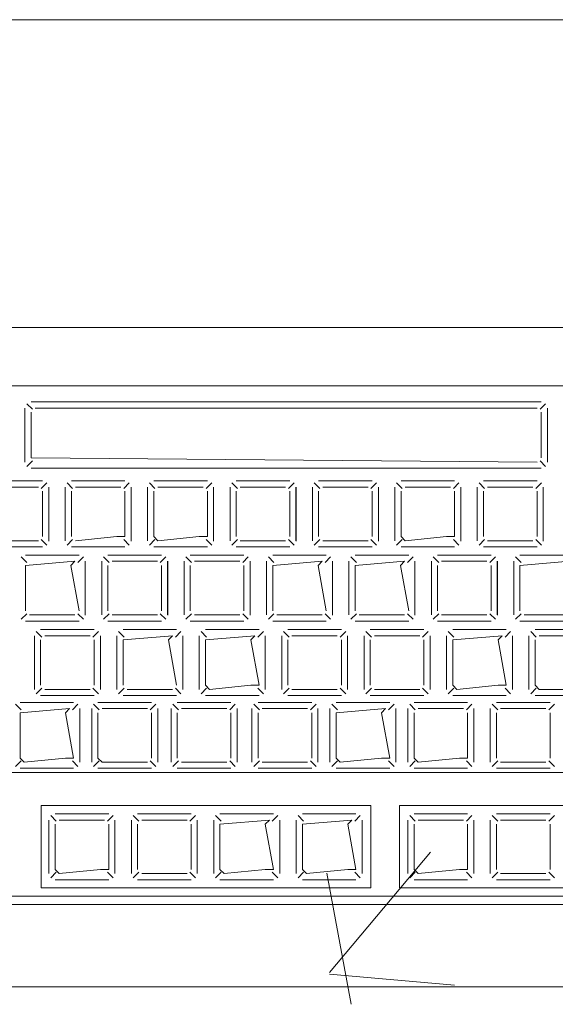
# Model space of a CAD drawing. Header units: feet. Extents: x 8 to 127, y 6 to 90.
# Tile 70 of 256: x 36.3402 to 36.4052, y 50.2806 to 50.4. Entities that reach past the tile are written whole.
import ezdxf

# ---------------------------------------------------------------- set-up
doc = ezdxf.new("R2010")
doc.units = ezdxf.units.FT
doc.header["$MEASUREMENT"] = 0
for name, color, linetype in [('MOBILARIO', 8, 'Continuous'), ('MOBILIÁRIO2', 250, 'Continuous'), ('NO ESPESSURA', 250, 'Continuous')]:
    doc.layers.add(name, color=color, linetype=linetype)

msp = doc.modelspace()

# ---------------------------------------------------------------- linework, layer by layer
at = {"layer": 'MOBILARIO', "lineweight": 5}
for p, q in [((36.44777, 50.36268), (36.21977, 50.36268)), ((36.44777, 50.36268), (36.21977, 50.36268)), ((36.42077, 50.35562), (36.32427, 50.35562)), ((36.42077, 50.35562), (36.32427, 50.35562)), ((36.34172, 50.35277), (36.34104, 50.35344)), ((36.34172, 50.35277), (36.34104, 50.35344)), ((36.40347, 50.35366), (36.34157, 50.35366)), ((36.40347, 50.35366), (36.34157, 50.35366)), ((36.40332, 50.35277), (36.404, 50.35344)), ((36.40332, 50.35277), (36.404, 50.35344)), ((36.34082, 50.35291), (36.34082, 50.34637)), ((36.34082, 50.34637), (36.34082, 50.35291)), ((36.34082, 50.35291), (36.34082, 50.34637)), ((36.34082, 50.34637), (36.34082, 50.35291)), ((36.34157, 50.34687), (36.34157, 50.35241)), ((36.34157, 50.34687), (36.34157, 50.35241)), ((36.34207, 50.35291), (36.40297, 50.35291)), ((36.34207, 50.35291), (36.40297, 50.35291)), ((36.40347, 50.35241), (36.40347, 50.34687)), ((36.40347, 50.35241), (36.40347, 50.34687)), ((36.40422, 50.34637), (36.40422, 50.35291)), ((36.40422, 50.34637), (36.40422, 50.35291)), ((36.34172, 50.34652), (36.34104, 50.34584)), ((36.34172, 50.34652), (36.34104, 50.34584)), ((36.40297, 50.34637), (36.34157, 50.34687)), ((36.40297, 50.34637), (36.34157, 50.34687)), ((36.40332, 50.34652), (36.404, 50.34584)), ((36.40332, 50.34652), (36.404, 50.34584)), ((36.34157, 50.34562), (36.40347, 50.34562)), ((36.34157, 50.34562), (36.40347, 50.34562)), ((36.34295, 50.34407), (36.33645, 50.34407)), ((36.34295, 50.34407), (36.33645, 50.34407)), ((36.3428, 50.34317), (36.34348, 50.34385)), ((36.3428, 50.34317), (36.34348, 50.34385)), ((36.34659, 50.34317), (36.34592, 50.34385)), ((36.34659, 50.34317), (36.34592, 50.34385)), ((36.35295, 50.34407), (36.34645, 50.34407)), ((36.35295, 50.34407), (36.34645, 50.34407)), ((36.3528, 50.34317), (36.35348, 50.34385)), ((36.3528, 50.34317), (36.35348, 50.34385)), ((36.35659, 50.34317), (36.35592, 50.34385)), ((36.35659, 50.34317), (36.35592, 50.34385)), ((36.36295, 50.34407), (36.35645, 50.34407)), ((36.36295, 50.34407), (36.35645, 50.34407)), ((36.3628, 50.34317), (36.36348, 50.34385)), ((36.3628, 50.34317), (36.36348, 50.34385)), ((36.36659, 50.34317), (36.36592, 50.34385)), ((36.36659, 50.34317), (36.36592, 50.34385)), ((36.37295, 50.34407), (36.36645, 50.34407)), ((36.37295, 50.34407), (36.36645, 50.34407)), ((36.3728, 50.34317), (36.37348, 50.34385)), ((36.3728, 50.34317), (36.37348, 50.34385)), ((36.37659, 50.34317), (36.37592, 50.34385)), ((36.37659, 50.34317), (36.37592, 50.34385)), ((36.38295, 50.34407), (36.37645, 50.34407)), ((36.38295, 50.34407), (36.37645, 50.34407)), ((36.3828, 50.34317), (36.38348, 50.34385)), ((36.3828, 50.34317), (36.38348, 50.34385)), ((36.38659, 50.34317), (36.38592, 50.34385)), ((36.38659, 50.34317), (36.38592, 50.34385)), ((36.39295, 50.34407), (36.38645, 50.34407)), ((36.39295, 50.34407), (36.38645, 50.34407)), ((36.3928, 50.34317), (36.39348, 50.34385)), ((36.3928, 50.34317), (36.39348, 50.34385)), ((36.39659, 50.34317), (36.39592, 50.34385)), ((36.39659, 50.34317), (36.39592, 50.34385)), ((36.40295, 50.34407), (36.39645, 50.34407)), ((36.40295, 50.34407), (36.39645, 50.34407)), ((36.4028, 50.34317), (36.40348, 50.34385)), ((36.4028, 50.34317), (36.40348, 50.34385)), ((36.34245, 50.34332), (36.33695, 50.34332)), ((36.34245, 50.34332), (36.33695, 50.34332)), ((36.34295, 50.33732), (36.34295, 50.34282)), ((36.34295, 50.33732), (36.34295, 50.34282)), ((36.3437, 50.33682), (36.3437, 50.34332)), ((36.3437, 50.33682), (36.3437, 50.34332)), ((36.34371, 50.33678), (36.34371, 50.34332)), ((36.34371, 50.33678), (36.34371, 50.34332)), ((36.3457, 50.34332), (36.3457, 50.33682)), ((36.3457, 50.34332), (36.3457, 50.33682)), ((36.34645, 50.34282), (36.34645, 50.33732)), ((36.34645, 50.34282), (36.34645, 50.33732)), ((36.35245, 50.34332), (36.34695, 50.34332)), ((36.35245, 50.34332), (36.34695, 50.34332)), ((36.35295, 50.33732), (36.35295, 50.34282)), ((36.35295, 50.33732), (36.35295, 50.34282)), ((36.3537, 50.33682), (36.3537, 50.34332)), ((36.3537, 50.33682), (36.3537, 50.34332)), ((36.35371, 50.33678), (36.35371, 50.34332)), ((36.35371, 50.33678), (36.35371, 50.34332)), ((36.3557, 50.34332), (36.3557, 50.33682)), ((36.3557, 50.34332), (36.3557, 50.33682)), ((36.35645, 50.34282), (36.35645, 50.33732)), ((36.35645, 50.34282), (36.35645, 50.33732)), ((36.36245, 50.34332), (36.35695, 50.34332)), ((36.36245, 50.34332), (36.35695, 50.34332)), ((36.36295, 50.33732), (36.36295, 50.34282)), ((36.36295, 50.33732), (36.36295, 50.34282)), ((36.3637, 50.33682), (36.3637, 50.34332)), ((36.3637, 50.33682), (36.3637, 50.34332)), ((36.36371, 50.33678), (36.36371, 50.34332)), ((36.36371, 50.33678), (36.36371, 50.34332)), ((36.3657, 50.34332), (36.3657, 50.33682)), ((36.3657, 50.34332), (36.3657, 50.33682)), ((36.36645, 50.34282), (36.36645, 50.33732)), ((36.36645, 50.34282), (36.36645, 50.33732)), ((36.37245, 50.34332), (36.36695, 50.34332)), ((36.37245, 50.34332), (36.36695, 50.34332)), ((36.37295, 50.33732), (36.37295, 50.34282)), ((36.37295, 50.33732), (36.37295, 50.34282)), ((36.3737, 50.33682), (36.3737, 50.34332)), ((36.3737, 50.33682), (36.3737, 50.34332)), ((36.37371, 50.33678), (36.37371, 50.34332)), ((36.37371, 50.33678), (36.37371, 50.34332)), ((36.3757, 50.34332), (36.3757, 50.33682)), ((36.3757, 50.34332), (36.3757, 50.33682)), ((36.37645, 50.34282), (36.37645, 50.33732)), ((36.37645, 50.34282), (36.37645, 50.33732)), ((36.38245, 50.34332), (36.37695, 50.34332)), ((36.38245, 50.34332), (36.37695, 50.34332)), ((36.38295, 50.33732), (36.38295, 50.34282)), ((36.38295, 50.33732), (36.38295, 50.34282)), ((36.3837, 50.33682), (36.3837, 50.34332)), ((36.3837, 50.33682), (36.3837, 50.34332)), ((36.38371, 50.33678), (36.38371, 50.34332)), ((36.38371, 50.33678), (36.38371, 50.34332)), ((36.3857, 50.34332), (36.3857, 50.33682)), ((36.3857, 50.34332), (36.3857, 50.33682)), ((36.38645, 50.34282), (36.38645, 50.33732)), ((36.38645, 50.34282), (36.38645, 50.33732)), ((36.39245, 50.34332), (36.38695, 50.34332)), ((36.39245, 50.34332), (36.38695, 50.34332)), ((36.39295, 50.33732), (36.39295, 50.34282)), ((36.39295, 50.33732), (36.39295, 50.34282)), ((36.3937, 50.33682), (36.3937, 50.34332)), ((36.3937, 50.33682), (36.3937, 50.34332)), ((36.39371, 50.33678), (36.39371, 50.34332)), ((36.39371, 50.33678), (36.39371, 50.34332)), ((36.3957, 50.34332), (36.3957, 50.33682)), ((36.3957, 50.34332), (36.3957, 50.33682)), ((36.39645, 50.34282), (36.39645, 50.33732)), ((36.39645, 50.34282), (36.39645, 50.33732)), ((36.40245, 50.34332), (36.39695, 50.34332)), ((36.40245, 50.34332), (36.39695, 50.34332)), ((36.40295, 50.33732), (36.40295, 50.34282)), ((36.40295, 50.33732), (36.40295, 50.34282)), ((36.4037, 50.33682), (36.4037, 50.34332)), ((36.4037, 50.33682), (36.4037, 50.34332)), ((36.40371, 50.33678), (36.40371, 50.34332)), ((36.40371, 50.33678), (36.40371, 50.34332)), ((36.33695, 50.33682), (36.34245, 50.33682)), ((36.33695, 50.33682), (36.34245, 50.33682)), ((36.3428, 50.33696), (36.34348, 50.33629)), ((36.3428, 50.33696), (36.34348, 50.33629)), ((36.34659, 50.33696), (36.34592, 50.33629)), ((36.34659, 50.33696), (36.34592, 50.33629)), ((36.34695, 50.33682), (36.35195, 50.33732)), ((36.34695, 50.33682), (36.35195, 50.33732)), ((36.35195, 50.33732), (36.35295, 50.33732)), ((36.35195, 50.33732), (36.35295, 50.33732)), ((36.3528, 50.33696), (36.35348, 50.33629)), ((36.3528, 50.33696), (36.35348, 50.33629)), ((36.35659, 50.33696), (36.35592, 50.33629)), ((36.35659, 50.33696), (36.35592, 50.33629)), ((36.35645, 50.33732), (36.35695, 50.33682)), ((36.35645, 50.33732), (36.35695, 50.33682)), ((36.35695, 50.33682), (36.36195, 50.33732)), ((36.35695, 50.33682), (36.36195, 50.33732)), ((36.36195, 50.33732), (36.36295, 50.33732)), ((36.36195, 50.33732), (36.36295, 50.33732)), ((36.3628, 50.33696), (36.36348, 50.33629)), ((36.3628, 50.33696), (36.36348, 50.33629)), ((36.36659, 50.33696), (36.36592, 50.33629)), ((36.36659, 50.33696), (36.36592, 50.33629)), ((36.36695, 50.33682), (36.37245, 50.33682)), ((36.36695, 50.33682), (36.37245, 50.33682)), ((36.3728, 50.33696), (36.37348, 50.33629)), ((36.3728, 50.33696), (36.37348, 50.33629)), ((36.37659, 50.33696), (36.37592, 50.33629)), ((36.37659, 50.33696), (36.37592, 50.33629)), ((36.37695, 50.33682), (36.38245, 50.33682)), ((36.37695, 50.33682), (36.38245, 50.33682)), ((36.3828, 50.33696), (36.38348, 50.33629)), ((36.3828, 50.33696), (36.38348, 50.33629)), ((36.38659, 50.33696), (36.38592, 50.33629)), ((36.38659, 50.33696), (36.38592, 50.33629)), ((36.38645, 50.33732), (36.38695, 50.33682)), ((36.38645, 50.33732), (36.38695, 50.33682)), ((36.38695, 50.33682), (36.39195, 50.33732)), ((36.38695, 50.33682), (36.39195, 50.33732)), ((36.39195, 50.33732), (36.39295, 50.33732)), ((36.39195, 50.33732), (36.39295, 50.33732)), ((36.3928, 50.33696), (36.39348, 50.33629)), ((36.3928, 50.33696), (36.39348, 50.33629)), ((36.39659, 50.33696), (36.39592, 50.33629)), ((36.39659, 50.33696), (36.39592, 50.33629)), ((36.39695, 50.33682), (36.40245, 50.33682)), ((36.39695, 50.33682), (36.40245, 50.33682)), ((36.4028, 50.33696), (36.40348, 50.33629)), ((36.4028, 50.33696), (36.40348, 50.33629)), ((36.33645, 50.33607), (36.34295, 50.33607)), ((36.33645, 50.33607), (36.34295, 50.33607)), ((36.34645, 50.33607), (36.35295, 50.33607)), ((36.34645, 50.33607), (36.35295, 50.33607)), ((36.35645, 50.33607), (36.36295, 50.33607)), ((36.35645, 50.33607), (36.36295, 50.33607)), ((36.36645, 50.33607), (36.37295, 50.33607)), ((36.36645, 50.33607), (36.37295, 50.33607)), ((36.37645, 50.33607), (36.38295, 50.33607)), ((36.37645, 50.33607), (36.38295, 50.33607)), ((36.38645, 50.33607), (36.39295, 50.33607)), ((36.38645, 50.33607), (36.39295, 50.33607)), ((36.39645, 50.33607), (36.40295, 50.33607)), ((36.39645, 50.33607), (36.40295, 50.33607)), ((36.34103, 50.33417), (36.34035, 50.33485)), ((36.34103, 50.33417), (36.34035, 50.33485)), ((36.34738, 50.33507), (36.34088, 50.33507)), ((36.34738, 50.33507), (36.34088, 50.33507)), ((36.34688, 50.33432), (36.34088, 50.33382)), ((36.34688, 50.33432), (36.34088, 50.33382)), ((36.34638, 50.33382), (36.34688, 50.33432)), ((36.34638, 50.33382), (36.34688, 50.33432)), ((36.34724, 50.33417), (36.34791, 50.33485)), ((36.34724, 50.33417), (36.34791, 50.33485)), ((36.34813, 50.32782), (36.34813, 50.33432)), ((36.34813, 50.32782), (36.34813, 50.33432)), ((36.34814, 50.32778), (36.34814, 50.33432)), ((36.34814, 50.32778), (36.34814, 50.33432)), ((36.35013, 50.33432), (36.35013, 50.32782)), ((36.35013, 50.33432), (36.35013, 50.32782)), ((36.35103, 50.33417), (36.35035, 50.33485)), ((36.35103, 50.33417), (36.35035, 50.33485)), ((36.35738, 50.33507), (36.35088, 50.33507)), ((36.35738, 50.33507), (36.35088, 50.33507)), ((36.35688, 50.33432), (36.35138, 50.33432)), ((36.35688, 50.33432), (36.35138, 50.33432)), ((36.35724, 50.33417), (36.35791, 50.33485)), ((36.35724, 50.33417), (36.35791, 50.33485)), ((36.35813, 50.32782), (36.35813, 50.33432)), ((36.35813, 50.32782), (36.35813, 50.33432)), ((36.35814, 50.32778), (36.35814, 50.33432)), ((36.35814, 50.32778), (36.35814, 50.33432)), ((36.36013, 50.33432), (36.36013, 50.32782)), ((36.36013, 50.33432), (36.36013, 50.32782)), ((36.36103, 50.33417), (36.36035, 50.33485)), ((36.36103, 50.33417), (36.36035, 50.33485)), ((36.36738, 50.33507), (36.36088, 50.33507)), ((36.36738, 50.33507), (36.36088, 50.33507)), ((36.36688, 50.33432), (36.36138, 50.33432)), ((36.36688, 50.33432), (36.36138, 50.33432)), ((36.36724, 50.33417), (36.36791, 50.33485)), ((36.36724, 50.33417), (36.36791, 50.33485)), ((36.36813, 50.32782), (36.36813, 50.33432)), ((36.36813, 50.32782), (36.36813, 50.33432)), ((36.36814, 50.32778), (36.36814, 50.33432)), ((36.36814, 50.32778), (36.36814, 50.33432)), ((36.37013, 50.33432), (36.37013, 50.32782)), ((36.37013, 50.33432), (36.37013, 50.32782)), ((36.37103, 50.33417), (36.37035, 50.33485)), ((36.37103, 50.33417), (36.37035, 50.33485)), ((36.37738, 50.33507), (36.37088, 50.33507)), ((36.37738, 50.33507), (36.37088, 50.33507)), ((36.37688, 50.33432), (36.37088, 50.33382)), ((36.37688, 50.33432), (36.37088, 50.33382)), ((36.37638, 50.33382), (36.37688, 50.33432)), ((36.37638, 50.33382), (36.37688, 50.33432)), ((36.37724, 50.33417), (36.37791, 50.33485)), ((36.37724, 50.33417), (36.37791, 50.33485)), ((36.37813, 50.32782), (36.37813, 50.33432)), ((36.37813, 50.32782), (36.37813, 50.33432)), ((36.37814, 50.32778), (36.37814, 50.33432)), ((36.37814, 50.32778), (36.37814, 50.33432)), ((36.38013, 50.33432), (36.38013, 50.32782)), ((36.38013, 50.33432), (36.38013, 50.32782)), ((36.38103, 50.33417), (36.38035, 50.33485)), ((36.38103, 50.33417), (36.38035, 50.33485)), ((36.38738, 50.33507), (36.38088, 50.33507)), ((36.38738, 50.33507), (36.38088, 50.33507)), ((36.38688, 50.33432), (36.38088, 50.33382)), ((36.38688, 50.33432), (36.38088, 50.33382)), ((36.38638, 50.33382), (36.38688, 50.33432)), ((36.38638, 50.33382), (36.38688, 50.33432)), ((36.38724, 50.33417), (36.38791, 50.33485)), ((36.38724, 50.33417), (36.38791, 50.33485)), ((36.38813, 50.32782), (36.38813, 50.33432)), ((36.38813, 50.32782), (36.38813, 50.33432)), ((36.38814, 50.32778), (36.38814, 50.33432)), ((36.38814, 50.32778), (36.38814, 50.33432)), ((36.39013, 50.33432), (36.39013, 50.32782)), ((36.39013, 50.33432), (36.39013, 50.32782)), ((36.39103, 50.33417), (36.39035, 50.33485)), ((36.39103, 50.33417), (36.39035, 50.33485)), ((36.39738, 50.33507), (36.39088, 50.33507)), ((36.39738, 50.33507), (36.39088, 50.33507)), ((36.39688, 50.33432), (36.39138, 50.33432)), ((36.39688, 50.33432), (36.39138, 50.33432)), ((36.39724, 50.33417), (36.39791, 50.33485)), ((36.39724, 50.33417), (36.39791, 50.33485)), ((36.39813, 50.32782), (36.39813, 50.33432)), ((36.39813, 50.32782), (36.39813, 50.33432)), ((36.39814, 50.32778), (36.39814, 50.33432)), ((36.39814, 50.32778), (36.39814, 50.33432)), ((36.40013, 50.33432), (36.40013, 50.32782)), ((36.40013, 50.33432), (36.40013, 50.32782)), ((36.40103, 50.33417), (36.40035, 50.33485)), ((36.40103, 50.33417), (36.40035, 50.33485)), ((36.40738, 50.33507), (36.40088, 50.33507)), ((36.40738, 50.33507), (36.40088, 50.33507)), ((36.40688, 50.33432), (36.40088, 50.33382)), ((36.40688, 50.33432), (36.40088, 50.33382)), ((36.34088, 50.33382), (36.34088, 50.32832)), ((36.34088, 50.33382), (36.34088, 50.32832)), ((36.34738, 50.32832), (36.34638, 50.33382)), ((36.34738, 50.32832), (36.34638, 50.33382)), ((36.35088, 50.33382), (36.35088, 50.32832)), ((36.35088, 50.33382), (36.35088, 50.32832)), ((36.35738, 50.32832), (36.35738, 50.33382)), ((36.35738, 50.32832), (36.35738, 50.33382)), ((36.36088, 50.33382), (36.36088, 50.32832)), ((36.36088, 50.33382), (36.36088, 50.32832)), ((36.36738, 50.32832), (36.36738, 50.33382)), ((36.36738, 50.32832), (36.36738, 50.33382)), ((36.37088, 50.33382), (36.37088, 50.32832)), ((36.37088, 50.33382), (36.37088, 50.32832)), ((36.37738, 50.32832), (36.37638, 50.33382)), ((36.37738, 50.32832), (36.37638, 50.33382)), ((36.38088, 50.33382), (36.38088, 50.32832)), ((36.38088, 50.33382), (36.38088, 50.32832)), ((36.38738, 50.32832), (36.38638, 50.33382)), ((36.38738, 50.32832), (36.38638, 50.33382)), ((36.39088, 50.33382), (36.39088, 50.32832)), ((36.39088, 50.33382), (36.39088, 50.32832)), ((36.39738, 50.32832), (36.39738, 50.33382)), ((36.39738, 50.32832), (36.39738, 50.33382)), ((36.40088, 50.33382), (36.40088, 50.32832)), ((36.40088, 50.33382), (36.40088, 50.32832)), ((36.34103, 50.32796), (36.34035, 50.32729)), ((36.34103, 50.32796), (36.34035, 50.32729)), ((36.34088, 50.32707), (36.34738, 50.32707)), ((36.34088, 50.32707), (36.34738, 50.32707)), ((36.34138, 50.32782), (36.34688, 50.32782)), ((36.34138, 50.32782), (36.34688, 50.32782)), ((36.34724, 50.32796), (36.34791, 50.32729)), ((36.34724, 50.32796), (36.34791, 50.32729)), ((36.35103, 50.32796), (36.35035, 50.32729)), ((36.35103, 50.32796), (36.35035, 50.32729)), ((36.35088, 50.32707), (36.35738, 50.32707)), ((36.35088, 50.32707), (36.35738, 50.32707)), ((36.35138, 50.32782), (36.35688, 50.32782)), ((36.35138, 50.32782), (36.35688, 50.32782)), ((36.35724, 50.32796), (36.35791, 50.32729)), ((36.35724, 50.32796), (36.35791, 50.32729)), ((36.36103, 50.32796), (36.36035, 50.32729)), ((36.36103, 50.32796), (36.36035, 50.32729)), ((36.36088, 50.32707), (36.36738, 50.32707)), ((36.36088, 50.32707), (36.36738, 50.32707)), ((36.36138, 50.32782), (36.36688, 50.32782)), ((36.36138, 50.32782), (36.36688, 50.32782)), ((36.36724, 50.32796), (36.36791, 50.32729)), ((36.36724, 50.32796), (36.36791, 50.32729)), ((36.37103, 50.32796), (36.37035, 50.32729)), ((36.37103, 50.32796), (36.37035, 50.32729)), ((36.37088, 50.32707), (36.37738, 50.32707)), ((36.37088, 50.32707), (36.37738, 50.32707)), ((36.37138, 50.32782), (36.37688, 50.32782)), ((36.37138, 50.32782), (36.37688, 50.32782)), ((36.37724, 50.32796), (36.37791, 50.32729)), ((36.37724, 50.32796), (36.37791, 50.32729)), ((36.38103, 50.32796), (36.38035, 50.32729)), ((36.38103, 50.32796), (36.38035, 50.32729)), ((36.38088, 50.32707), (36.38738, 50.32707)), ((36.38088, 50.32707), (36.38738, 50.32707)), ((36.38138, 50.32782), (36.38688, 50.32782)), ((36.38138, 50.32782), (36.38688, 50.32782)), ((36.38724, 50.32796), (36.38791, 50.32729)), ((36.38724, 50.32796), (36.38791, 50.32729)), ((36.39103, 50.32796), (36.39035, 50.32729)), ((36.39103, 50.32796), (36.39035, 50.32729)), ((36.39088, 50.32707), (36.39738, 50.32707)), ((36.39088, 50.32707), (36.39738, 50.32707)), ((36.39138, 50.32782), (36.39688, 50.32782)), ((36.39138, 50.32782), (36.39688, 50.32782)), ((36.39724, 50.32796), (36.39791, 50.32729)), ((36.39724, 50.32796), (36.39791, 50.32729)), ((36.40103, 50.32796), (36.40035, 50.32729)), ((36.40103, 50.32796), (36.40035, 50.32729)), ((36.40088, 50.32707), (36.40738, 50.32707)), ((36.40088, 50.32707), (36.40738, 50.32707)), ((36.40138, 50.32782), (36.40688, 50.32782)), ((36.40138, 50.32782), (36.40688, 50.32782)), ((36.34286, 50.32513), (36.34218, 50.32581)), ((36.34286, 50.32513), (36.34218, 50.32581)), ((36.34922, 50.32603), (36.34272, 50.32603)), ((36.34922, 50.32603), (36.34272, 50.32603)), ((36.34907, 50.32513), (36.34975, 50.32581)), ((36.34907, 50.32513), (36.34975, 50.32581)), ((36.35286, 50.32513), (36.35218, 50.32581)), ((36.35286, 50.32513), (36.35218, 50.32581)), ((36.35922, 50.32603), (36.35272, 50.32603)), ((36.35922, 50.32603), (36.35272, 50.32603)), ((36.35907, 50.32513), (36.35975, 50.32581)), ((36.35907, 50.32513), (36.35975, 50.32581)), ((36.36286, 50.32513), (36.36218, 50.32581)), ((36.36286, 50.32513), (36.36218, 50.32581)), ((36.36922, 50.32603), (36.36272, 50.32603)), ((36.36922, 50.32603), (36.36272, 50.32603)), ((36.36907, 50.32513), (36.36975, 50.32581)), ((36.36907, 50.32513), (36.36975, 50.32581)), ((36.37286, 50.32513), (36.37218, 50.32581)), ((36.37286, 50.32513), (36.37218, 50.32581)), ((36.37922, 50.32603), (36.37272, 50.32603)), ((36.37922, 50.32603), (36.37272, 50.32603)), ((36.37907, 50.32513), (36.37975, 50.32581)), ((36.37907, 50.32513), (36.37975, 50.32581)), ((36.38286, 50.32513), (36.38218, 50.32581)), ((36.38286, 50.32513), (36.38218, 50.32581)), ((36.38922, 50.32603), (36.38272, 50.32603)), ((36.38922, 50.32603), (36.38272, 50.32603)), ((36.38907, 50.32513), (36.38975, 50.32581)), ((36.38907, 50.32513), (36.38975, 50.32581)), ((36.39286, 50.32513), (36.39218, 50.32581)), ((36.39286, 50.32513), (36.39218, 50.32581)), ((36.39922, 50.32603), (36.39272, 50.32603)), ((36.39922, 50.32603), (36.39272, 50.32603)), ((36.39907, 50.32513), (36.39975, 50.32581)), ((36.39907, 50.32513), (36.39975, 50.32581)), ((36.40286, 50.32513), (36.40218, 50.32581)), ((36.40286, 50.32513), (36.40218, 50.32581)), ((36.40922, 50.32603), (36.40272, 50.32603)), ((36.40922, 50.32603), (36.40272, 50.32603)), ((36.34197, 50.32528), (36.34197, 50.31878)), ((36.34197, 50.32528), (36.34197, 50.31878)), ((36.34272, 50.32478), (36.34272, 50.31928)), ((36.34272, 50.32478), (36.34272, 50.31928)), ((36.34872, 50.32528), (36.34322, 50.32528)), ((36.34872, 50.32528), (36.34322, 50.32528)), ((36.34922, 50.31928), (36.34922, 50.32478)), ((36.34922, 50.31928), (36.34922, 50.32478)), ((36.34997, 50.31878), (36.34997, 50.32528)), ((36.34997, 50.31878), (36.34997, 50.32528)), ((36.35197, 50.32528), (36.35197, 50.31878)), ((36.35197, 50.32528), (36.35197, 50.31878)), ((36.35872, 50.32528), (36.35272, 50.32478)), ((36.35872, 50.32528), (36.35272, 50.32478)), ((36.35272, 50.32478), (36.35272, 50.31928)), ((36.35272, 50.32478), (36.35272, 50.31928)), ((36.35822, 50.32478), (36.35872, 50.32528)), ((36.35822, 50.32478), (36.35872, 50.32528)), ((36.35922, 50.31928), (36.35822, 50.32478)), ((36.35922, 50.31928), (36.35822, 50.32478)), ((36.35997, 50.31878), (36.35997, 50.32528)), ((36.35997, 50.31878), (36.35997, 50.32528)), ((36.36197, 50.32528), (36.36197, 50.31878)), ((36.36197, 50.32528), (36.36197, 50.31878)), ((36.36872, 50.32528), (36.36272, 50.32478)), ((36.36872, 50.32528), (36.36272, 50.32478)), ((36.36272, 50.32478), (36.36272, 50.31928)), ((36.36272, 50.32478), (36.36272, 50.31928)), ((36.36822, 50.32478), (36.36872, 50.32528)), ((36.36822, 50.32478), (36.36872, 50.32528)), ((36.36922, 50.31928), (36.36822, 50.32478)), ((36.36922, 50.31928), (36.36822, 50.32478)), ((36.36997, 50.31878), (36.36997, 50.32528)), ((36.36997, 50.31878), (36.36997, 50.32528)), ((36.37197, 50.32528), (36.37197, 50.31878)), ((36.37197, 50.32528), (36.37197, 50.31878)), ((36.37272, 50.32478), (36.37272, 50.31928)), ((36.37272, 50.32478), (36.37272, 50.31928)), ((36.37872, 50.32528), (36.37322, 50.32528)), ((36.37872, 50.32528), (36.37322, 50.32528)), ((36.37922, 50.31928), (36.37922, 50.32478)), ((36.37922, 50.31928), (36.37922, 50.32478)), ((36.37997, 50.31878), (36.37997, 50.32528)), ((36.37997, 50.31878), (36.37997, 50.32528)), ((36.38197, 50.32528), (36.38197, 50.31878)), ((36.38197, 50.32528), (36.38197, 50.31878)), ((36.38272, 50.32478), (36.38272, 50.31928)), ((36.38272, 50.32478), (36.38272, 50.31928)), ((36.38872, 50.32528), (36.38322, 50.32528)), ((36.38872, 50.32528), (36.38322, 50.32528)), ((36.38922, 50.31928), (36.38922, 50.32478)), ((36.38922, 50.31928), (36.38922, 50.32478)), ((36.38997, 50.31878), (36.38997, 50.32528)), ((36.38997, 50.31878), (36.38997, 50.32528)), ((36.39197, 50.32528), (36.39197, 50.31878)), ((36.39197, 50.32528), (36.39197, 50.31878)), ((36.39872, 50.32528), (36.39272, 50.32478)), ((36.39872, 50.32528), (36.39272, 50.32478)), ((36.39272, 50.32478), (36.39272, 50.31928)), ((36.39272, 50.32478), (36.39272, 50.31928)), ((36.39822, 50.32478), (36.39872, 50.32528)), ((36.39822, 50.32478), (36.39872, 50.32528)), ((36.39922, 50.31928), (36.39822, 50.32478)), ((36.39922, 50.31928), (36.39822, 50.32478)), ((36.39997, 50.31878), (36.39997, 50.32528)), ((36.39997, 50.31878), (36.39997, 50.32528)), ((36.40197, 50.32528), (36.40197, 50.31878)), ((36.40197, 50.32528), (36.40197, 50.31878)), ((36.40272, 50.32478), (36.40272, 50.31928)), ((36.40272, 50.32478), (36.40272, 50.31928)), ((36.40872, 50.32528), (36.40322, 50.32528)), ((36.40872, 50.32528), (36.40322, 50.32528)), ((36.34286, 50.31893), (36.34218, 50.31825)), ((36.34286, 50.31893), (36.34218, 50.31825)), ((36.34322, 50.31878), (36.34872, 50.31878)), ((36.34322, 50.31878), (36.34872, 50.31878)), ((36.34907, 50.31893), (36.34975, 50.31825)), ((36.34907, 50.31893), (36.34975, 50.31825)), ((36.35286, 50.31893), (36.35218, 50.31825)), ((36.35286, 50.31893), (36.35218, 50.31825)), ((36.35322, 50.31878), (36.35872, 50.31878)), ((36.35322, 50.31878), (36.35872, 50.31878)), ((36.35907, 50.31893), (36.35975, 50.31825)), ((36.35907, 50.31893), (36.35975, 50.31825)), ((36.36286, 50.31893), (36.36218, 50.31825)), ((36.36286, 50.31893), (36.36218, 50.31825)), ((36.36272, 50.31928), (36.36322, 50.31878)), ((36.36272, 50.31928), (36.36322, 50.31878)), ((36.36322, 50.31878), (36.36822, 50.31928)), ((36.36322, 50.31878), (36.36822, 50.31928)), ((36.36822, 50.31928), (36.36922, 50.31928)), ((36.36822, 50.31928), (36.36922, 50.31928)), ((36.36907, 50.31893), (36.36975, 50.31825)), ((36.36907, 50.31893), (36.36975, 50.31825)), ((36.37286, 50.31893), (36.37218, 50.31825)), ((36.37286, 50.31893), (36.37218, 50.31825)), ((36.37322, 50.31878), (36.37872, 50.31878)), ((36.37322, 50.31878), (36.37872, 50.31878)), ((36.37907, 50.31893), (36.37975, 50.31825)), ((36.37907, 50.31893), (36.37975, 50.31825)), ((36.38286, 50.31893), (36.38218, 50.31825)), ((36.38286, 50.31893), (36.38218, 50.31825)), ((36.38322, 50.31878), (36.38872, 50.31878)), ((36.38322, 50.31878), (36.38872, 50.31878)), ((36.38907, 50.31893), (36.38975, 50.31825)), ((36.38907, 50.31893), (36.38975, 50.31825)), ((36.39286, 50.31893), (36.39218, 50.31825)), ((36.39286, 50.31893), (36.39218, 50.31825)), ((36.39272, 50.31928), (36.39322, 50.31878)), ((36.39272, 50.31928), (36.39322, 50.31878)), ((36.39322, 50.31878), (36.39822, 50.31928)), ((36.39322, 50.31878), (36.39822, 50.31928)), ((36.39822, 50.31928), (36.39922, 50.31928)), ((36.39822, 50.31928), (36.39922, 50.31928)), ((36.39907, 50.31893), (36.39975, 50.31825)), ((36.39907, 50.31893), (36.39975, 50.31825)), ((36.40286, 50.31893), (36.40218, 50.31825)), ((36.40286, 50.31893), (36.40218, 50.31825)), ((36.40272, 50.31928), (36.40322, 50.31878)), ((36.40272, 50.31928), (36.40322, 50.31878)), ((36.40322, 50.31878), (36.40872, 50.31878)), ((36.40322, 50.31878), (36.40872, 50.31878)), ((36.34272, 50.31803), (36.34922, 50.31803)), ((36.34272, 50.31803), (36.34922, 50.31803)), ((36.35272, 50.31803), (36.35922, 50.31803)), ((36.35272, 50.31803), (36.35922, 50.31803)), ((36.36272, 50.31803), (36.36922, 50.31803)), ((36.36272, 50.31803), (36.36922, 50.31803)), ((36.37272, 50.31803), (36.37922, 50.31803)), ((36.37272, 50.31803), (36.37922, 50.31803)), ((36.38272, 50.31803), (36.38922, 50.31803)), ((36.38272, 50.31803), (36.38922, 50.31803)), ((36.39272, 50.31803), (36.39922, 50.31803)), ((36.39272, 50.31803), (36.39922, 50.31803)), ((36.40272, 50.31803), (36.40922, 50.31803)), ((36.40272, 50.31803), (36.40922, 50.31803)), ((36.34037, 50.3163), (36.33969, 50.31698)), ((36.34037, 50.3163), (36.33969, 50.31698)), ((36.34672, 50.3172), (36.34022, 50.3172)), ((36.34672, 50.3172), (36.34022, 50.3172)), ((36.34622, 50.31645), (36.34022, 50.31595)), ((36.34622, 50.31645), (36.34022, 50.31595)), ((36.34572, 50.31595), (36.34622, 50.31645)), ((36.34572, 50.31595), (36.34622, 50.31645)), ((36.34658, 50.3163), (36.34725, 50.31698)), ((36.34658, 50.3163), (36.34725, 50.31698)), ((36.34747, 50.30995), (36.34747, 50.31645)), ((36.34747, 50.30995), (36.34747, 50.31645)), ((36.34893, 50.31645), (36.34893, 50.30995)), ((36.34893, 50.31645), (36.34893, 50.30995)), ((36.34983, 50.3163), (36.34915, 50.31698)), ((36.34983, 50.3163), (36.34915, 50.31698)), ((36.35618, 50.3172), (36.34968, 50.3172)), ((36.35618, 50.3172), (36.34968, 50.3172)), ((36.35568, 50.31645), (36.35018, 50.31645)), ((36.35568, 50.31645), (36.35018, 50.31645)), ((36.35603, 50.3163), (36.35671, 50.31698)), ((36.35603, 50.3163), (36.35671, 50.31698)), ((36.35693, 50.30995), (36.35693, 50.31645)), ((36.35693, 50.30995), (36.35693, 50.31645)), ((36.35855, 50.31645), (36.35855, 50.30995)), ((36.35855, 50.31645), (36.35855, 50.30995)), ((36.35945, 50.3163), (36.35877, 50.31698)), ((36.35945, 50.3163), (36.35877, 50.31698)), ((36.3658, 50.3172), (36.3593, 50.3172)), ((36.3658, 50.3172), (36.3593, 50.3172)), ((36.3653, 50.31645), (36.3598, 50.31645)), ((36.3653, 50.31645), (36.3598, 50.31645)), ((36.36566, 50.3163), (36.36633, 50.31698)), ((36.36566, 50.3163), (36.36633, 50.31698)), ((36.36655, 50.30995), (36.36655, 50.31645)), ((36.36655, 50.30995), (36.36655, 50.31645)), ((36.36836, 50.31645), (36.36836, 50.30995)), ((36.36836, 50.31645), (36.36836, 50.30995)), ((36.36926, 50.3163), (36.36858, 50.31698)), ((36.36926, 50.3163), (36.36858, 50.31698)), ((36.37561, 50.3172), (36.36911, 50.3172)), ((36.37561, 50.3172), (36.36911, 50.3172)), ((36.37511, 50.31645), (36.36961, 50.31645)), ((36.37511, 50.31645), (36.36961, 50.31645)), ((36.37547, 50.3163), (36.37614, 50.31698)), ((36.37547, 50.3163), (36.37614, 50.31698)), ((36.37636, 50.30995), (36.37636, 50.31645)), ((36.37636, 50.30995), (36.37636, 50.31645)), ((36.37783, 50.31645), (36.37783, 50.30995)), ((36.37783, 50.31645), (36.37783, 50.30995)), ((36.37873, 50.3163), (36.37805, 50.31698)), ((36.37873, 50.3163), (36.37805, 50.31698)), ((36.38508, 50.3172), (36.37858, 50.3172)), ((36.38508, 50.3172), (36.37858, 50.3172)), ((36.38458, 50.31645), (36.37858, 50.31595)), ((36.38458, 50.31645), (36.37858, 50.31595)), ((36.38408, 50.31595), (36.38458, 50.31645)), ((36.38408, 50.31595), (36.38458, 50.31645)), ((36.38493, 50.3163), (36.38561, 50.31698)), ((36.38493, 50.3163), (36.38561, 50.31698)), ((36.38583, 50.30995), (36.38583, 50.31645)), ((36.38583, 50.30995), (36.38583, 50.31645)), ((36.38728, 50.31645), (36.38728, 50.30995)), ((36.38728, 50.31645), (36.38728, 50.30995)), ((36.38818, 50.3163), (36.3875, 50.31698)), ((36.38818, 50.3163), (36.3875, 50.31698)), ((36.39453, 50.3172), (36.38803, 50.3172)), ((36.39453, 50.3172), (36.38803, 50.3172)), ((36.39403, 50.31645), (36.38853, 50.31645)), ((36.39403, 50.31645), (36.38853, 50.31645)), ((36.39438, 50.3163), (36.39506, 50.31698)), ((36.39438, 50.3163), (36.39506, 50.31698)), ((36.39528, 50.30995), (36.39528, 50.31645)), ((36.39528, 50.30995), (36.39528, 50.31645)), ((36.39728, 50.31645), (36.39728, 50.30995)), ((36.39728, 50.31645), (36.39728, 50.30995)), ((36.39818, 50.3163), (36.3975, 50.31698)), ((36.39818, 50.3163), (36.3975, 50.31698)), ((36.40453, 50.3172), (36.39803, 50.3172)), ((36.40453, 50.3172), (36.39803, 50.3172)), ((36.40403, 50.31645), (36.39853, 50.31645)), ((36.40403, 50.31645), (36.39853, 50.31645)), ((36.40438, 50.3163), (36.40506, 50.31698)), ((36.40438, 50.3163), (36.40506, 50.31698)), ((36.34022, 50.31595), (36.34022, 50.31045)), ((36.34022, 50.31595), (36.34022, 50.31045)), ((36.34672, 50.31045), (36.34572, 50.31595)), ((36.34672, 50.31045), (36.34572, 50.31595)), ((36.34968, 50.31595), (36.34968, 50.31045)), ((36.34968, 50.31595), (36.34968, 50.31045)), ((36.35618, 50.31045), (36.35618, 50.31595)), ((36.35618, 50.31045), (36.35618, 50.31595)), ((36.3593, 50.31595), (36.3593, 50.31045)), ((36.3593, 50.31595), (36.3593, 50.31045)), ((36.3658, 50.31045), (36.3658, 50.31595)), ((36.3658, 50.31045), (36.3658, 50.31595)), ((36.36911, 50.31595), (36.36911, 50.31045)), ((36.36911, 50.31595), (36.36911, 50.31045)), ((36.37561, 50.31045), (36.37561, 50.31595)), ((36.37561, 50.31045), (36.37561, 50.31595)), ((36.37858, 50.31595), (36.37858, 50.31045)), ((36.37858, 50.31595), (36.37858, 50.31045)), ((36.38508, 50.31045), (36.38408, 50.31595)), ((36.38508, 50.31045), (36.38408, 50.31595)), ((36.38803, 50.31595), (36.38803, 50.31045)), ((36.38803, 50.31595), (36.38803, 50.31045)), ((36.39453, 50.31045), (36.39453, 50.31595)), ((36.39453, 50.31045), (36.39453, 50.31595)), ((36.39803, 50.31595), (36.39803, 50.31045)), ((36.39803, 50.31595), (36.39803, 50.31045)), ((36.40453, 50.31045), (36.40453, 50.31595)), ((36.40453, 50.31045), (36.40453, 50.31595)), ((36.34022, 50.31045), (36.34072, 50.30995)), ((36.34022, 50.31045), (36.34072, 50.30995)), ((36.34072, 50.30995), (36.34572, 50.31045)), ((36.34072, 50.30995), (36.34572, 50.31045)), ((36.34572, 50.31045), (36.34672, 50.31045)), ((36.34572, 50.31045), (36.34672, 50.31045)), ((36.34968, 50.31045), (36.35018, 50.30995)), ((36.34968, 50.31045), (36.35018, 50.30995)), ((36.37858, 50.31045), (36.37908, 50.30995)), ((36.37858, 50.31045), (36.37908, 50.30995)), ((36.37908, 50.30995), (36.38408, 50.31045)), ((36.37908, 50.30995), (36.38408, 50.31045)), ((36.38408, 50.31045), (36.38508, 50.31045)), ((36.38408, 50.31045), (36.38508, 50.31045)), ((36.38803, 50.31045), (36.38853, 50.30995)), ((36.38803, 50.31045), (36.38853, 50.30995)), ((36.38853, 50.30995), (36.39353, 50.31045)), ((36.38853, 50.30995), (36.39353, 50.31045)), ((36.39353, 50.31045), (36.39453, 50.31045)), ((36.39353, 50.31045), (36.39453, 50.31045)), ((36.34037, 50.31009), (36.33969, 50.30942)), ((36.34037, 50.31009), (36.33969, 50.30942)), ((36.34022, 50.3092), (36.34672, 50.3092)), ((36.34022, 50.3092), (36.34672, 50.3092)), ((36.34658, 50.31009), (36.34725, 50.30942)), ((36.34658, 50.31009), (36.34725, 50.30942)), ((36.34983, 50.31009), (36.34915, 50.30942)), ((36.34983, 50.31009), (36.34915, 50.30942)), ((36.34968, 50.3092), (36.35618, 50.3092)), ((36.34968, 50.3092), (36.35618, 50.3092)), ((36.35018, 50.30995), (36.35568, 50.30995)), ((36.35018, 50.30995), (36.35568, 50.30995)), ((36.35603, 50.31009), (36.35671, 50.30942)), ((36.35603, 50.31009), (36.35671, 50.30942)), ((36.35945, 50.31009), (36.35877, 50.30942)), ((36.35945, 50.31009), (36.35877, 50.30942)), ((36.3593, 50.3092), (36.3658, 50.3092)), ((36.3593, 50.3092), (36.3658, 50.3092)), ((36.3598, 50.30995), (36.3653, 50.30995)), ((36.3598, 50.30995), (36.3653, 50.30995)), ((36.36566, 50.31009), (36.36633, 50.30942)), ((36.36566, 50.31009), (36.36633, 50.30942)), ((36.36926, 50.31009), (36.36858, 50.30942)), ((36.36926, 50.31009), (36.36858, 50.30942)), ((36.36911, 50.3092), (36.37561, 50.3092)), ((36.36911, 50.3092), (36.37561, 50.3092)), ((36.36961, 50.30995), (36.37511, 50.30995)), ((36.36961, 50.30995), (36.37511, 50.30995)), ((36.37547, 50.31009), (36.37614, 50.30942)), ((36.37547, 50.31009), (36.37614, 50.30942)), ((36.37873, 50.31009), (36.37805, 50.30942)), ((36.37873, 50.31009), (36.37805, 50.30942)), ((36.37858, 50.3092), (36.38508, 50.3092)), ((36.37858, 50.3092), (36.38508, 50.3092)), ((36.38493, 50.31009), (36.38561, 50.30942)), ((36.38493, 50.31009), (36.38561, 50.30942)), ((36.38818, 50.31009), (36.3875, 50.30942)), ((36.38818, 50.31009), (36.3875, 50.30942)), ((36.38803, 50.3092), (36.39453, 50.3092)), ((36.38803, 50.3092), (36.39453, 50.3092)), ((36.39438, 50.31009), (36.39506, 50.30942)), ((36.39438, 50.31009), (36.39506, 50.30942)), ((36.39818, 50.31009), (36.3975, 50.30942)), ((36.39818, 50.31009), (36.3975, 50.30942)), ((36.39803, 50.3092), (36.40453, 50.3092)), ((36.39803, 50.3092), (36.40453, 50.3092)), ((36.39853, 50.30995), (36.40403, 50.30995)), ((36.39853, 50.30995), (36.40403, 50.30995)), ((36.40438, 50.31009), (36.40506, 50.30942)), ((36.40438, 50.31009), (36.40506, 50.30942)), ((36.29927, 50.30868), (36.44377, 50.30868)), ((36.29927, 50.30868), (36.44377, 50.30868)), ((36.38277, 50.30468), (36.34277, 50.30468)), ((36.34277, 50.30468), (36.34277, 50.29468)), ((36.38277, 50.30468), (36.34277, 50.30468)), ((36.34277, 50.30468), (36.34277, 50.29468)), ((36.38277, 50.29468), (36.38277, 50.30468)), ((36.38277, 50.29468), (36.38277, 50.30468)), ((36.42627, 50.30468), (36.38627, 50.30468)), ((36.38627, 50.30468), (36.38627, 50.29468)), ((36.42627, 50.30468), (36.38627, 50.30468)), ((36.38627, 50.30468), (36.38627, 50.29468)), ((36.34462, 50.30278), (36.34395, 50.30346)), ((36.34462, 50.30278), (36.34395, 50.30346)), ((36.35098, 50.30368), (36.34448, 50.30368)), ((36.35098, 50.30368), (36.34448, 50.30368)), ((36.35083, 50.30278), (36.35151, 50.30346)), ((36.35083, 50.30278), (36.35151, 50.30346)), ((36.35462, 50.30278), (36.35395, 50.30346)), ((36.35462, 50.30278), (36.35395, 50.30346)), ((36.36098, 50.30368), (36.35448, 50.30368)), ((36.36098, 50.30368), (36.35448, 50.30368)), ((36.36083, 50.30278), (36.36151, 50.30346)), ((36.36083, 50.30278), (36.36151, 50.30346)), ((36.36462, 50.30278), (36.36395, 50.30346)), ((36.36462, 50.30278), (36.36395, 50.30346)), ((36.37098, 50.30368), (36.36448, 50.30368)), ((36.37098, 50.30368), (36.36448, 50.30368)), ((36.37083, 50.30278), (36.37151, 50.30346)), ((36.37083, 50.30278), (36.37151, 50.30346)), ((36.37462, 50.30278), (36.37395, 50.30346)), ((36.37462, 50.30278), (36.37395, 50.30346)), ((36.38098, 50.30368), (36.37448, 50.30368)), ((36.38098, 50.30368), (36.37448, 50.30368)), ((36.38083, 50.30278), (36.38151, 50.30346)), ((36.38083, 50.30278), (36.38151, 50.30346)), ((36.38818, 50.30278), (36.3875, 50.30346)), ((36.38818, 50.30278), (36.3875, 50.30346)), ((36.39453, 50.30368), (36.38803, 50.30368)), ((36.39453, 50.30368), (36.38803, 50.30368)), ((36.39438, 50.30278), (36.39506, 50.30346)), ((36.39438, 50.30278), (36.39506, 50.30346)), ((36.39818, 50.30278), (36.3975, 50.30346)), ((36.39818, 50.30278), (36.3975, 50.30346)), ((36.40453, 50.30368), (36.39803, 50.30368)), ((36.40453, 50.30368), (36.39803, 50.30368)), ((36.40438, 50.30278), (36.40506, 50.30346)), ((36.40438, 50.30278), (36.40506, 50.30346)), ((36.34373, 50.30293), (36.34373, 50.29643)), ((36.34373, 50.30293), (36.34373, 50.29643)), ((36.34448, 50.30243), (36.34448, 50.29693)), ((36.34448, 50.30243), (36.34448, 50.29693)), ((36.35048, 50.30293), (36.34498, 50.30293)), ((36.35048, 50.30293), (36.34498, 50.30293)), ((36.35098, 50.29693), (36.35098, 50.30243)), ((36.35098, 50.29693), (36.35098, 50.30243)), ((36.35173, 50.29643), (36.35173, 50.30293)), ((36.35173, 50.29643), (36.35173, 50.30293)), ((36.35373, 50.30293), (36.35373, 50.29643)), ((36.35373, 50.30293), (36.35373, 50.29643)), ((36.35448, 50.30243), (36.35448, 50.29693)), ((36.35448, 50.30243), (36.35448, 50.29693)), ((36.36048, 50.30293), (36.35498, 50.30293)), ((36.36048, 50.30293), (36.35498, 50.30293)), ((36.36098, 50.29693), (36.36098, 50.30243)), ((36.36098, 50.29693), (36.36098, 50.30243)), ((36.36173, 50.29643), (36.36173, 50.30293)), ((36.36173, 50.29643), (36.36173, 50.30293)), ((36.36373, 50.30293), (36.36373, 50.29643)), ((36.36373, 50.30293), (36.36373, 50.29643)), ((36.37048, 50.30293), (36.36448, 50.30243)), ((36.37048, 50.30293), (36.36448, 50.30243)), ((36.36448, 50.30243), (36.36448, 50.29693)), ((36.36448, 50.30243), (36.36448, 50.29693)), ((36.36998, 50.30243), (36.37048, 50.30293)), ((36.36998, 50.30243), (36.37048, 50.30293)), ((36.37098, 50.29693), (36.36998, 50.30243)), ((36.37098, 50.29693), (36.36998, 50.30243)), ((36.37173, 50.29643), (36.37173, 50.30293)), ((36.37173, 50.29643), (36.37173, 50.30293)), ((36.37373, 50.30293), (36.37373, 50.29643)), ((36.37373, 50.30293), (36.37373, 50.29643)), ((36.38048, 50.30293), (36.37448, 50.30243)), ((36.38048, 50.30293), (36.37448, 50.30243)), ((36.37448, 50.30243), (36.37448, 50.29693)), ((36.37448, 50.30243), (36.37448, 50.29693)), ((36.37998, 50.30243), (36.38048, 50.30293)), ((36.37998, 50.30243), (36.38048, 50.30293)), ((36.38098, 50.29693), (36.37998, 50.30243)), ((36.38098, 50.29693), (36.37998, 50.30243)), ((36.38173, 50.29643), (36.38173, 50.30293)), ((36.38173, 50.29643), (36.38173, 50.30293)), ((36.38728, 50.30293), (36.38728, 50.29643)), ((36.38728, 50.30293), (36.38728, 50.29643)), ((36.38803, 50.30243), (36.38803, 50.29693)), ((36.38803, 50.30243), (36.38803, 50.29693)), ((36.39403, 50.30293), (36.38853, 50.30293)), ((36.39403, 50.30293), (36.38853, 50.30293)), ((36.39453, 50.29693), (36.39453, 50.30243)), ((36.39453, 50.29693), (36.39453, 50.30243)), ((36.39528, 50.29643), (36.39528, 50.30293)), ((36.39528, 50.29643), (36.39528, 50.30293)), ((36.39728, 50.30293), (36.39728, 50.29643)), ((36.39728, 50.30293), (36.39728, 50.29643)), ((36.39803, 50.30243), (36.39803, 50.29693)), ((36.39803, 50.30243), (36.39803, 50.29693)), ((36.40403, 50.30293), (36.39853, 50.30293)), ((36.40403, 50.30293), (36.39853, 50.30293)), ((36.40453, 50.29693), (36.40453, 50.30243)), ((36.40453, 50.29693), (36.40453, 50.30243)), ((36.34462, 50.29658), (36.34395, 50.2959)), ((36.34462, 50.29658), (36.34395, 50.2959)), ((36.34448, 50.29693), (36.34498, 50.29643)), ((36.34448, 50.29693), (36.34498, 50.29643)), ((36.34498, 50.29643), (36.34998, 50.29693)), ((36.34498, 50.29643), (36.34998, 50.29693)), ((36.34998, 50.29693), (36.35098, 50.29693)), ((36.34998, 50.29693), (36.35098, 50.29693)), ((36.35083, 50.29658), (36.35151, 50.2959)), ((36.35083, 50.29658), (36.35151, 50.2959)), ((36.35462, 50.29658), (36.35395, 50.2959)), ((36.35462, 50.29658), (36.35395, 50.2959)), ((36.35498, 50.29643), (36.36048, 50.29643)), ((36.35498, 50.29643), (36.36048, 50.29643)), ((36.36083, 50.29658), (36.36151, 50.2959)), ((36.36083, 50.29658), (36.36151, 50.2959)), ((36.36462, 50.29658), (36.36395, 50.2959)), ((36.36462, 50.29658), (36.36395, 50.2959)), ((36.36448, 50.29693), (36.36498, 50.29643)), ((36.36448, 50.29693), (36.36498, 50.29643)), ((36.36498, 50.29643), (36.36998, 50.29693)), ((36.36498, 50.29643), (36.36998, 50.29693)), ((36.36998, 50.29693), (36.37098, 50.29693)), ((36.36998, 50.29693), (36.37098, 50.29693)), ((36.37083, 50.29658), (36.37151, 50.2959)), ((36.37083, 50.29658), (36.37151, 50.2959)), ((36.37462, 50.29658), (36.37395, 50.2959)), ((36.37462, 50.29658), (36.37395, 50.2959)), ((36.37448, 50.29693), (36.37498, 50.29643)), ((36.37448, 50.29693), (36.37498, 50.29643)), ((36.37498, 50.29643), (36.37998, 50.29693)), ((36.37498, 50.29643), (36.37998, 50.29693)), ((36.37998, 50.29693), (36.38098, 50.29693)), ((36.37998, 50.29693), (36.38098, 50.29693)), ((36.38083, 50.29658), (36.38151, 50.2959)), ((36.38083, 50.29658), (36.38151, 50.2959)), ((36.38818, 50.29658), (36.3875, 50.2959)), ((36.38818, 50.29658), (36.3875, 50.2959)), ((36.38803, 50.29693), (36.38853, 50.29643)), ((36.38803, 50.29693), (36.38853, 50.29643)), ((36.38853, 50.29643), (36.39353, 50.29693)), ((36.38853, 50.29643), (36.39353, 50.29693)), ((36.39353, 50.29693), (36.39453, 50.29693)), ((36.39353, 50.29693), (36.39453, 50.29693)), ((36.39438, 50.29658), (36.39506, 50.2959)), ((36.39438, 50.29658), (36.39506, 50.2959)), ((36.39818, 50.29658), (36.3975, 50.2959)), ((36.39818, 50.29658), (36.3975, 50.2959)), ((36.39853, 50.29643), (36.40403, 50.29643)), ((36.39853, 50.29643), (36.40403, 50.29643)), ((36.40438, 50.29658), (36.40506, 50.2959)), ((36.40438, 50.29658), (36.40506, 50.2959)), ((36.34277, 50.29468), (36.38277, 50.29468)), ((36.34277, 50.29468), (36.38277, 50.29468)), ((36.34448, 50.29568), (36.35098, 50.29568)), ((36.34448, 50.29568), (36.35098, 50.29568)), ((36.35448, 50.29568), (36.36098, 50.29568)), ((36.35448, 50.29568), (36.36098, 50.29568)), ((36.36448, 50.29568), (36.37098, 50.29568)), ((36.36448, 50.29568), (36.37098, 50.29568)), ((36.37448, 50.29568), (36.38098, 50.29568)), ((36.37448, 50.29568), (36.38098, 50.29568)), ((36.38627, 50.29468), (36.42627, 50.29468)), ((36.38627, 50.29468), (36.42627, 50.29468)), ((36.38803, 50.29568), (36.39453, 50.29568)), ((36.38803, 50.29568), (36.39453, 50.29568)), ((36.39803, 50.29568), (36.40453, 50.29568)), ((36.39803, 50.29568), (36.40453, 50.29568)), ((36.44377, 50.29368), (36.26577, 50.29368)), ((36.44377, 50.29368), (36.26577, 50.29368)), ((36.26577, 50.29268), (36.44377, 50.29268)), ((36.26577, 50.29268), (36.44377, 50.29268)), ((36.21977, 50.28268), (36.44777, 50.28268)), ((36.21977, 50.28268), (36.44777, 50.28268))]:
    msp.add_line(p, q, dxfattribs=at)
at = {"layer": 'MOBILARIO'}
for centre in [(36.34207, 50.34687), (36.34207, 50.34687), (36.35245, 50.33732), (36.35245, 50.33732), (36.35695, 50.33732), (36.35695, 50.33732), (36.36245, 50.33732), (36.36245, 50.33732), (36.38695, 50.33732), (36.38695, 50.33732), (36.39245, 50.33732), (36.39245, 50.33732), (36.34138, 50.33382), (36.34138, 50.33382), (36.34688, 50.33382), (36.34688, 50.33382), (36.37138, 50.33382), (36.37138, 50.33382), (36.37688, 50.33382), (36.37688, 50.33382), (36.38138, 50.33382), (36.38138, 50.33382), (36.38688, 50.33382), (36.38688, 50.33382), (36.40138, 50.33382), (36.40138, 50.33382), (36.35322, 50.32478), (36.35322, 50.32478), (36.35872, 50.32478), (36.35872, 50.32478), (36.36322, 50.32478), (36.36322, 50.32478), (36.36872, 50.32478), (36.36872, 50.32478), (36.39322, 50.32478), (36.39322, 50.32478), (36.39872, 50.32478), (36.39872, 50.32478), (36.36322, 50.31928), (36.36322, 50.31928), (36.36872, 50.31928), (36.36872, 50.31928), (36.39322, 50.31928), (36.39322, 50.31928), (36.39872, 50.31928), (36.39872, 50.31928), (36.40322, 50.31928), (36.40322, 50.31928), (36.34072, 50.31595), (36.34072, 50.31595), (36.34622, 50.31595), (36.34622, 50.31595), (36.37908, 50.31595), (36.37908, 50.31595), (36.38458, 50.31595), (36.38458, 50.31595), (36.34072, 50.31045), (36.34072, 50.31045), (36.34622, 50.31045), (36.34622, 50.31045), (36.35018, 50.31045), (36.35018, 50.31045), (36.37908, 50.31045), (36.37908, 50.31045), (36.38458, 50.31045), (36.38458, 50.31045), (36.38853, 50.31045), (36.38853, 50.31045), (36.39403, 50.31045), (36.39403, 50.31045), (36.36498, 50.30243), (36.36498, 50.30243), (36.37048, 50.30243), (36.37048, 50.30243), (36.37498, 50.30243), (36.37498, 50.30243), (36.38048, 50.30243), (36.38048, 50.30243), (36.34498, 50.29693), (36.34498, 50.29693), (36.35048, 50.29693), (36.35048, 50.29693), (36.36498, 50.29693), (36.36498, 50.29693), (36.37048, 50.29693), (36.37048, 50.29693), (36.37498, 50.29693), (36.37498, 50.29693), (36.38048, 50.29693), (36.38048, 50.29693), (36.38853, 50.29693), (36.38853, 50.29693), (36.39403, 50.29693), (36.39403, 50.29693)]:
    msp.add_arc(centre, 0.0005, 0, 0, dxfattribs=at)
at = {"layer": 'MOBILIÁRIO2', "lineweight": 5}
msp.add_line((35.14022, 50.40004), (36.64022, 50.40004), dxfattribs=at)
at = {"layer": 'NO ESPESSURA', "linetype": 'Continuous', "lineweight": 5}
for p, q in [((36.37779, 50.28444), (36.39003, 50.29903)), ((36.38038, 50.28057), (36.37745, 50.29649)), ((36.37777, 50.28422), (36.39295, 50.28289))]:
    msp.add_line(p, q, dxfattribs=at)

doc.saveas('drawing.dxf')
